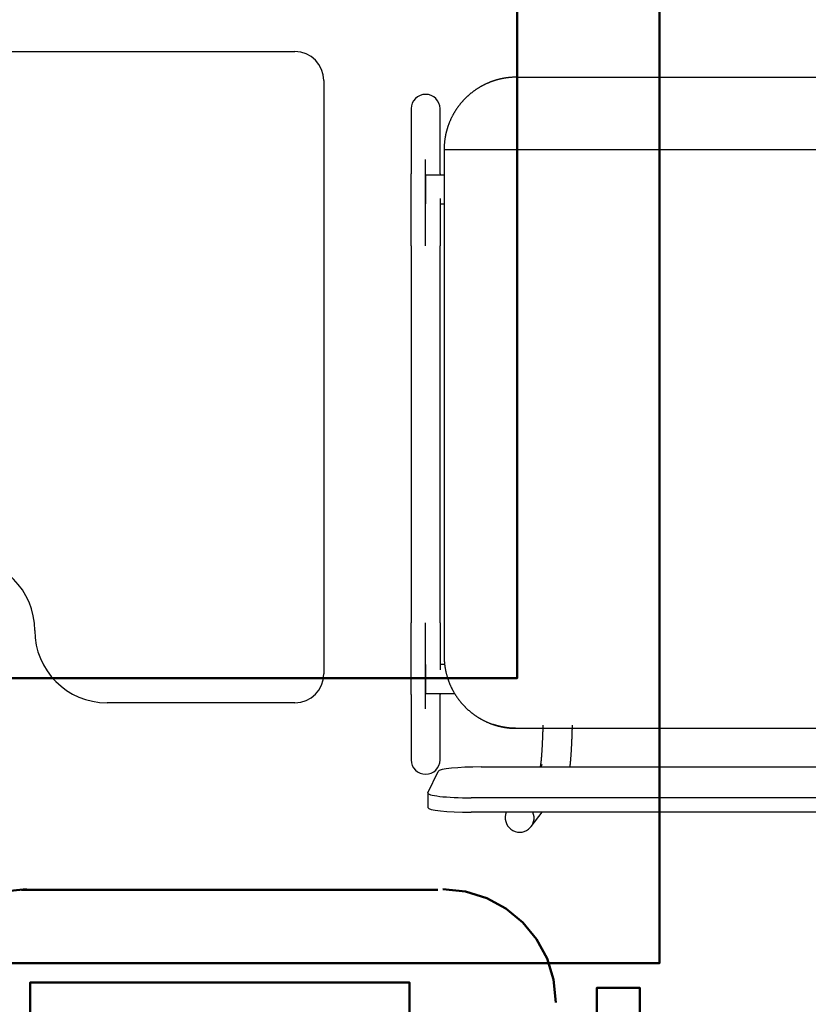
# Model space of a CAD drawing. Header units: metres. Extents: x -1 to 430, y -6 to 31.
# Tile 111 of 169: x 419.554 to 420.1, y 14.09 to 14.771. Entities that reach past the tile are written whole.
import ezdxf

# ---------------------------------------------------------------- set-up
doc = ezdxf.new("R2010")
doc.units = ezdxf.units.M
doc.linetypes.add('CONTINUA', pattern=[0])
for name, color, linetype, lineweight in [('P1 MOBLES', 7, 'CONTINUA', 25), ('P2 MOBLES 2D', 7, 'CONTINUA', 25), ('P3 MOBLES', 7, 'CONTINUA', 25), ('PA MOBLES', 7, 'CONTINUA', 25)]:
    doc.layers.add(name, color=color, linetype=linetype, lineweight=lineweight)

# ---------------------------------------------------------------- blocks, each defined once
blk = doc.blocks.new('OBJETO_COMPLEJO_1')
at = {"layer": 'P1 MOBLES', "color": 202, "linetype": 'CONTINUA', "lineweight": 50, "transparency": 33554687}
blk.add_line((419.55556, 14.16929), (419.84341, 14.16929), dxfattribs=at)
blk.add_lwpolyline([(418.59886, 14.11849), (419.99666, 14.11849), (419.99666, 14.91856), (418.59886, 14.91856), (418.59886, 14.11849)], close=True, dxfattribs=at)
for points in [[(419.55894, 14.16966), (419.54315, 14.16807), (419.52845, 14.1635), (419.51515, 14.15628), (419.50356, 14.14672), (419.494, 14.13513), (419.48678, 14.12183), (419.48221, 14.10713), (419.48062, 14.09134)], [(419.92512, 14.09134), (419.92353, 14.10713), (419.91896, 14.12183), (419.91174, 14.13513), (419.90218, 14.14672), (419.89059, 14.15628), (419.87729, 14.1635), (419.86259, 14.16807), (419.84681, 14.16966)], [(419.95347, 13.8391), (419.98311, 13.8391), (419.98311, 14.10156), (419.95347, 14.10156), (419.95347, 13.7121), (419.91114, 13.7121)]]:
    blk.add_lwpolyline(points, dxfattribs=at)
blk = doc.blocks.new('OBJETO_COMPLEJO_64')
at = {"layer": 'P2 MOBLES 2D', "color": 202, "linetype": 'CONTINUA', "lineweight": 50, "transparency": 33554687}
blk.add_lwpolyline([(419.8983, 15.11556), (418.49712, 15.11556), (418.49712, 14.31549), (419.8983, 14.31549), (419.8983, 15.11556)], close=True, dxfattribs=at)
blk = doc.blocks.new('OBJETO_COMPLEJO_80')
at = {"layer": 'P3 MOBLES', "color": 202, "linetype": 'CONTINUA', "lineweight": 50, "transparency": 33554687}
blk.add_lwpolyline([(419.82387, 14.07548), (419.82387, 14.10512), (419.56141, 14.10512), (419.56141, 14.07548), (419.95086, 14.07548), (419.95086, 14.03738)], dxfattribs=at)

msp = doc.modelspace()

# ---------------------------------------------------------------- linework, layer by layer
at = {"layer": 'PA MOBLES', "color": 180, "transparency": 33554687}
for p, q in [((419.48465, 14.74848), (419.74465, 14.74848)), ((419.76465, 14.72848), (419.76465, 14.31848)), ((419.8978, 14.73083), (420.23043, 14.73083)), ((419.82503, 14.70909), (419.82503, 14.66403)), ((419.84503, 14.66403), (419.84503, 14.70909)), ((419.8478, 14.68083), (420.23029, 14.68083)), ((419.8478, 14.68083), (419.8478, 14.33082)), ((419.83503, 14.61434), (419.83503, 14.67391)), ((419.83503, 14.66322), (419.83503, 14.64322)), ((419.8478, 14.66322), (419.83503, 14.66322)), ((419.84503, 14.64322), (419.8478, 14.64322)), ((419.82503, 14.61434), (419.82503, 14.35384)), ((419.84503, 14.35384), (419.84503, 14.61434)), ((419.83503, 14.29427), (419.83503, 14.35384)), ((419.83503, 14.32496), (419.83503, 14.30496)), ((419.84815, 14.32496), (419.84503, 14.32496)), ((419.82503, 14.30415), (419.82503, 14.25909)), ((419.83503, 14.30496), (419.85501, 14.30496)), ((419.84503, 14.25909), (419.84503, 14.30415)), ((419.74465, 14.29848), (419.61465, 14.29848)), ((419.89722, 14.28083), (420.24338, 14.28083)), ((419.89722, 14.28083), (420.24338, 14.28083)), ((419.83658, 14.23618), (419.84358, 14.25108)), ((419.87354, 14.25412), (420.26647, 14.25412)), ((419.91551, 14.2559), (419.91416, 14.25412)), ((419.83654, 14.23602), (419.83654, 14.22607)), ((420.27347, 14.23282), (419.86654, 14.23282)), ((420.27347, 14.22288), (419.86654, 14.22288)), ((419.90799, 14.21293), (419.91555, 14.22288))]:
    msp.add_line(p, q, dxfattribs=at)
for points in [[(419.88588, 14.72939), (419.88563, 14.72932), (419.88538, 14.72926), (419.88513, 14.7292), (419.88488, 14.72913), (419.88463, 14.72906), (419.88438, 14.72899), (419.88413, 14.72892), (419.88388, 14.72885), (419.88363, 14.72878), (419.88338, 14.7287), (419.88313, 14.72863), (419.88289, 14.72855), (419.88264, 14.72847), (419.88239, 14.72839), (419.88214, 14.72831), (419.8819, 14.72823), (419.88165, 14.72815), (419.88141, 14.72806), (419.88116, 14.72798), (419.88092, 14.72789), (419.88067, 14.7278), (419.88043, 14.72771), (419.88019, 14.72762), (419.87994, 14.72753), (419.8797, 14.72744), (419.87946, 14.72734), (419.87922, 14.72725), (419.87898, 14.72715), (419.87874, 14.72705), (419.8785, 14.72695), (419.87819, 14.72682), (419.87788, 14.72669), (419.87758, 14.72656), (419.87727, 14.72642), (419.87697, 14.72628), (419.87667, 14.72614), (419.87637, 14.726), (419.87607, 14.72586), (419.87577, 14.72571), (419.87547, 14.72556), (419.87517, 14.72541), (419.87488, 14.72526), (419.87458, 14.72511), (419.87429, 14.72495), (419.87399, 14.7248), (419.8737, 14.72464), (419.87341, 14.72448), (419.87312, 14.72431), (419.87284, 14.72415), (419.87255, 14.72398), (419.87227, 14.72381), (419.87198, 14.72365), (419.8717, 14.72347), (419.87142, 14.7233), (419.87114, 14.72313), (419.87086, 14.72295), (419.87058, 14.72277), (419.87031, 14.72259), (419.87004, 14.72241), (419.86976, 14.72223), (419.86949, 14.72204), (419.86922, 14.72186), (419.86896, 14.72167), (419.86869, 14.72148), (419.86842, 14.72129), (419.86816, 14.7211), (419.8679, 14.7209), (419.86764, 14.72071), (419.86738, 14.72051), (419.86712, 14.72031), (419.86687, 14.72011), (419.86662, 14.71991), (419.86636, 14.71971), (419.86611, 14.7195), (419.86587, 14.7193), (419.86562, 14.71909), (419.86537, 14.71889), (419.86513, 14.71868), (419.86489, 14.71847), (419.86465, 14.71826), (419.86441, 14.71805), (419.86418, 14.71783), (419.86394, 14.71762), (419.86371, 14.7174), (419.86348, 14.71719), (419.86325, 14.71697), (419.86302, 14.71675), (419.8628, 14.71653), (419.86257, 14.71631), (419.86235, 14.71609), (419.86214, 14.71587), (419.86192, 14.71565), (419.8617, 14.71542), (419.86149, 14.7152), (419.86127, 14.71497), (419.86106, 14.71474), (419.86085, 14.71451), (419.86064, 14.71428), (419.86043, 14.71404), (419.86022, 14.7138), (419.86001, 14.71357), (419.8598, 14.71332), (419.8596, 14.71308), (419.85939, 14.71284), (419.85919, 14.71259), (419.85899, 14.71235), (419.85879, 14.7121), (419.85859, 14.71185), (419.85839, 14.71159), (419.85819, 14.71134), (419.85799, 14.71108), (419.8578, 14.71083), (419.85761, 14.71057), (419.85741, 14.71031), (419.85722, 14.71004), (419.85704, 14.70978), (419.85685, 14.70951), (419.85666, 14.70925), (419.85648, 14.70898), (419.8563, 14.70871), (419.85611, 14.70844), (419.85594, 14.70817), (419.85576, 14.70789), (419.85558, 14.70761), (419.85541, 14.70734), (419.85523, 14.70706), (419.85506, 14.70678), (419.85489, 14.7065), (419.85473, 14.70621), (419.85456, 14.70593), (419.85439, 14.70564), (419.85423, 14.70536), (419.85407, 14.70507), (419.85391, 14.70478), (419.85375, 14.70449), (419.8536, 14.7042), (419.85345, 14.70391), (419.85329, 14.70361), (419.85314, 14.70332), (419.853, 14.70302), (419.85285, 14.70272), (419.85271, 14.70242), (419.85256, 14.70212), (419.85242, 14.70182), (419.85228, 14.70152), (419.85215, 14.70122), (419.85201, 14.70092), (419.85188, 14.70061), (419.85175, 14.70031), (419.85162, 14.7), (419.8515, 14.69969), (419.85137, 14.69938), (419.85125, 14.69907), (419.85113, 14.69876), (419.85101, 14.69845), (419.85089, 14.69814), (419.85078, 14.69783), (419.85067, 14.69752), (419.85056, 14.6972), (419.85045, 14.69689), (419.85034, 14.69657), (419.85024, 14.69626), (419.85014, 14.69594), (419.85004, 14.69562), (419.84994, 14.6953), (419.84985, 14.69499), (419.84975, 14.69467), (419.84966, 14.69435), (419.84958, 14.69403), (419.84949, 14.69371), (419.8494, 14.69339), (419.84932, 14.69307), (419.84924, 14.69274), (419.84916, 14.69242), (419.84909, 14.6921), (419.84901, 14.69178), (419.84894, 14.69145), (419.84887, 14.69113), (419.84881, 14.69081), (419.84874, 14.69049), (419.84868, 14.69016), (419.84862, 14.68984), (419.84856, 14.68951), (419.8485, 14.68919), (419.84845, 14.68887), (419.8484, 14.68854), (419.84835, 14.68822), (419.8483, 14.68789), (419.84826, 14.68757), (419.84821, 14.68725), (419.84817, 14.68692), (419.84814, 14.6866), (419.8481, 14.68627), (419.84806, 14.68595), (419.84803, 14.68563), (419.848, 14.68531), (419.84797, 14.68498), (419.84795, 14.68466), (419.84792, 14.68434), (419.8479, 14.68402), (419.84788, 14.6837), (419.84787, 14.68337), (419.84785, 14.68305), (419.84784, 14.68273), (419.84783, 14.68242), (419.84782, 14.6821), (419.84781, 14.68178), (419.8478, 14.68146), (419.8478, 14.68114), (419.8478, 14.68083)], [(419.8978, 14.73083), (419.89755, 14.73083), (419.8973, 14.73082), (419.89705, 14.73082), (419.8968, 14.73082), (419.89655, 14.73081), (419.89629, 14.7308), (419.89603, 14.7308), (419.89578, 14.73079), (419.89552, 14.73077), (419.89526, 14.73076), (419.895, 14.73075), (419.89474, 14.73073), (419.89447, 14.73071), (419.89421, 14.7307), (419.89395, 14.73068), (419.89368, 14.73066), (419.89342, 14.73063), (419.89315, 14.73061), (419.89289, 14.73058), (419.89262, 14.73056), (419.89235, 14.73053), (419.89208, 14.7305), (419.89182, 14.73047), (419.89155, 14.73043), (419.89128, 14.7304), (419.89101, 14.73036), (419.89074, 14.73033), (419.89047, 14.73029), (419.89021, 14.73025), (419.88994, 14.73021), (419.8898, 14.73018), (419.88966, 14.73016), (419.88953, 14.73014), (419.88939, 14.73012), (419.88925, 14.73009), (419.88912, 14.73007), (419.88898, 14.73004), (419.88884, 14.73002), (419.88871, 14.72999), (419.88857, 14.72997), (419.88844, 14.72994), (419.8883, 14.72992), (419.88816, 14.72989), (419.88803, 14.72986), (419.88789, 14.72984), (419.88776, 14.72981), (419.88762, 14.72978), (419.88749, 14.72975), (419.88735, 14.72972), (419.88722, 14.72969), (419.88708, 14.72967), (419.88695, 14.72964), (419.88682, 14.72961), (419.88668, 14.72958), (419.88655, 14.72954), (419.88641, 14.72951), (419.88628, 14.72948), (419.88615, 14.72945), (419.88601, 14.72942), (419.88588, 14.72939)], [(419.82503, 14.61434), (419.82503, 14.61499), (419.82503, 14.61564), (419.82503, 14.61629), (419.82503, 14.61694), (419.82503, 14.61758), (419.82503, 14.61823), (419.82503, 14.61888), (419.82503, 14.61952), (419.82503, 14.62017), (419.82503, 14.62081), (419.82503, 14.62146), (419.82503, 14.6221), (419.82503, 14.62274), (419.82503, 14.62337), (419.82503, 14.62401), (419.82503, 14.62465), (419.82503, 14.62528), (419.82503, 14.62591), (419.82503, 14.62654), (419.82503, 14.62717), (419.82503, 14.62779), (419.82503, 14.62842), (419.82503, 14.62904), (419.82503, 14.62966), (419.82503, 14.63027), (419.82503, 14.63089), (419.82503, 14.6315), (419.82503, 14.63211), (419.82503, 14.63272), (419.82503, 14.63332), (419.82503, 14.63392), (419.82503, 14.63452), (419.82503, 14.63511), (419.82503, 14.6357), (419.82503, 14.63628), (419.82503, 14.63687), (419.82503, 14.63744), (419.82503, 14.63802), (419.82503, 14.63859), (419.82503, 14.63915), (419.82503, 14.63971), (419.82503, 14.64027), (419.82503, 14.64082), (419.82503, 14.64137), (419.82503, 14.64191), (419.82503, 14.64245), (419.82503, 14.64298), (419.82503, 14.64351), (419.82503, 14.64403), (419.82503, 14.64455), (419.82503, 14.64507), (419.82503, 14.64558), (419.82503, 14.64608), (419.82503, 14.64658), (419.82503, 14.64707), (419.82503, 14.64756), (419.82503, 14.64804), (419.82503, 14.64852), (419.82503, 14.64899), (419.82503, 14.64946), (419.82503, 14.64986), (419.82503, 14.65026), (419.82503, 14.65065), (419.82503, 14.65104), (419.82503, 14.65142), (419.82503, 14.6518), (419.82503, 14.65218), (419.82503, 14.65254), (419.82503, 14.65291), (419.82503, 14.65327), (419.82503, 14.65362), (419.82503, 14.65397), (419.82503, 14.65431), (419.82503, 14.65465), (419.82503, 14.65498), (419.82503, 14.65531), (419.82503, 14.65563), (419.82503, 14.65595), (419.82503, 14.65626), (419.82503, 14.65657), (419.82503, 14.65687), (419.82503, 14.65716), (419.82503, 14.65745), (419.82503, 14.65774), (419.82503, 14.65802), (419.82503, 14.65829), (419.82503, 14.65856), (419.82503, 14.65882), (419.82503, 14.65908), (419.82503, 14.65933), (419.82503, 14.65958), (419.82503, 14.65981), (419.82503, 14.66005), (419.82503, 14.66028), (419.82503, 14.6605), (419.82503, 14.66071), (419.82503, 14.66092), (419.82503, 14.66112), (419.82503, 14.66132), (419.82503, 14.66151), (419.82503, 14.6617), (419.82503, 14.66188), (419.82503, 14.66205), (419.82503, 14.66222), (419.82503, 14.66238), (419.82503, 14.66253), (419.82503, 14.66268), (419.82503, 14.66282), (419.82503, 14.66295), (419.82503, 14.66308), (419.82503, 14.66321), (419.82503, 14.66332), (419.82503, 14.66343), (419.82503, 14.66354), (419.82503, 14.66364), (419.82503, 14.66373), (419.82503, 14.66381), (419.82503, 14.66389), (419.82503, 14.66396), (419.82503, 14.66403)], [(419.84503, 14.66403), (419.84503, 14.66401), (419.84503, 14.66399), (419.84503, 14.66397), (419.84503, 14.66395), (419.84503, 14.66393), (419.84503, 14.66391), (419.84503, 14.66389), (419.84503, 14.66386), (419.84503, 14.66384), (419.84503, 14.66382), (419.84503, 14.66379), (419.84503, 14.66377), (419.84503, 14.66374), (419.84503, 14.66371), (419.84503, 14.66369), (419.84503, 14.66366), (419.84503, 14.66363), (419.84503, 14.6636), (419.84503, 14.66357), (419.84503, 14.66355), (419.84503, 14.66351), (419.84503, 14.66348), (419.84503, 14.66345), (419.84503, 14.66342), (419.84503, 14.66339), (419.84503, 14.66336), (419.84503, 14.66332), (419.84503, 14.66329), (419.84503, 14.66325), (419.84503, 14.66322)], [(419.84503, 14.64689), (419.84503, 14.64686), (419.84503, 14.64682), (419.84503, 14.64679), (419.84503, 14.64675), (419.84503, 14.64672), (419.84503, 14.64668), (419.84503, 14.64665), (419.84503, 14.64661), (419.84503, 14.64658), (419.84503, 14.64654), (419.84503, 14.64651), (419.84503, 14.64647), (419.84503, 14.64643), (419.84503, 14.6464), (419.84503, 14.64636), (419.84503, 14.64633), (419.84503, 14.64629), (419.84503, 14.64626), (419.84503, 14.64622), (419.84503, 14.64619), (419.84503, 14.64615), (419.84503, 14.64611), (419.84503, 14.64608), (419.84503, 14.64604), (419.84503, 14.64601), (419.84503, 14.64597), (419.84503, 14.64593), (419.84503, 14.6459), (419.84503, 14.64586), (419.84503, 14.64583), (419.84503, 14.64538), (419.84503, 14.64493), (419.84503, 14.64448), (419.84503, 14.64403), (419.84503, 14.64357), (419.84503, 14.64311), (419.84503, 14.64264), (419.84503, 14.64217), (419.84503, 14.6417), (419.84503, 14.64122), (419.84503, 14.64074), (419.84503, 14.64026), (419.84503, 14.63977), (419.84503, 14.63928), (419.84503, 14.63879), (419.84503, 14.63829), (419.84503, 14.63779), (419.84503, 14.63729), (419.84503, 14.63678), (419.84503, 14.63628), (419.84503, 14.63577), (419.84503, 14.63525), (419.84503, 14.63473), (419.84503, 14.63421), (419.84503, 14.63369), (419.84503, 14.63317), (419.84503, 14.63264), (419.84503, 14.63211), (419.84503, 14.63158), (419.84503, 14.63104), (419.84503, 14.6305), (419.84503, 14.62996), (419.84503, 14.62942), (419.84503, 14.62888), (419.84503, 14.62834), (419.84503, 14.62779), (419.84503, 14.62724), (419.84503, 14.62669), (419.84503, 14.62614), (419.84503, 14.62559), (419.84503, 14.62504), (419.84503, 14.62448), (419.84503, 14.62393), (419.84503, 14.62337), (419.84503, 14.62281), (419.84503, 14.62225), (419.84503, 14.62169), (419.84503, 14.62113), (419.84503, 14.62057), (419.84503, 14.62), (419.84503, 14.61944), (419.84503, 14.61888), (419.84503, 14.61831), (419.84503, 14.61774), (419.84503, 14.61718), (419.84503, 14.61661), (419.84503, 14.61604), (419.84503, 14.61547), (419.84503, 14.61491), (419.84503, 14.61434)], [(419.82503, 14.30415), (419.82503, 14.30422), (419.82503, 14.30431), (419.82503, 14.3044), (419.82503, 14.3045), (419.82503, 14.30461), (419.82503, 14.30473), (419.82503, 14.30485), (419.82503, 14.30499), (419.82503, 14.30513), (419.82503, 14.30528), (419.82503, 14.30544), (419.82503, 14.30561), (419.82503, 14.30578), (419.82503, 14.30596), (419.82503, 14.30615), (419.82503, 14.30635), (419.82503, 14.30656), (419.82503, 14.30677), (419.82503, 14.307), (419.82503, 14.30723), (419.82503, 14.30747), (419.82503, 14.30771), (419.82503, 14.30797), (419.82503, 14.30823), (419.82503, 14.3085), (419.82503, 14.30878), (419.82503, 14.30906), (419.82503, 14.30935), (419.82503, 14.30965), (419.82503, 14.30996), (419.82503, 14.31028), (419.82503, 14.3106), (419.82503, 14.31093), (419.82503, 14.31127), (419.82503, 14.31161), (419.82503, 14.31196), (419.82503, 14.31232), (419.82503, 14.31269), (419.82503, 14.31306), (419.82503, 14.31344), (419.82503, 14.31382), (419.82503, 14.31422), (419.82503, 14.31461), (419.82503, 14.31502), (419.82503, 14.31543), (419.82503, 14.31585), (419.82503, 14.31627), (419.82503, 14.3167), (419.82503, 14.31714), (419.82503, 14.31758), (419.82503, 14.31803), (419.82503, 14.31849), (419.82503, 14.31895), (419.82503, 14.31942), (419.82503, 14.31989), (419.82503, 14.32037), (419.82503, 14.32086), (419.82503, 14.32135), (419.82503, 14.32185), (419.82503, 14.32235), (419.82503, 14.32279), (419.82503, 14.32324), (419.82503, 14.32369), (419.82503, 14.32415), (419.82503, 14.32461), (419.82503, 14.32507), (419.82503, 14.32554), (419.82503, 14.32601), (419.82503, 14.32648), (419.82503, 14.32696), (419.82503, 14.32744), (419.82503, 14.32792), (419.82503, 14.32841), (419.82503, 14.3289), (419.82503, 14.32939), (419.82503, 14.32989), (419.82503, 14.33038), (419.82503, 14.33089), (419.82503, 14.33139), (419.82503, 14.3319), (419.82503, 14.33241), (419.82503, 14.33293), (419.82503, 14.33344), (419.82503, 14.33396), (419.82503, 14.33448), (419.82503, 14.33501), (419.82503, 14.33554), (419.82503, 14.33607), (419.82503, 14.3366), (419.82503, 14.33714), (419.82503, 14.33767), (419.82503, 14.33821), (419.82503, 14.33875), (419.82503, 14.3393), (419.82503, 14.33984), (419.82503, 14.34039), (419.82503, 14.34093), (419.82503, 14.34148), (419.82503, 14.34203), (419.82503, 14.34259), (419.82503, 14.34314), (419.82503, 14.34369), (419.82503, 14.34425), (419.82503, 14.34481), (419.82503, 14.34537), (419.82503, 14.34592), (419.82503, 14.34649), (419.82503, 14.34705), (419.82503, 14.34761), (419.82503, 14.34817), (419.82503, 14.34874), (419.82503, 14.3493), (419.82503, 14.34987), (419.82503, 14.35043), (419.82503, 14.351), (419.82503, 14.35157), (419.82503, 14.35213), (419.82503, 14.3527), (419.82503, 14.35327), (419.82503, 14.35384)], [(419.84503, 14.35384), (419.84503, 14.35319), (419.84503, 14.35254), (419.84503, 14.35189), (419.84503, 14.35124), (419.84503, 14.35059), (419.84503, 14.34994), (419.84503, 14.3493), (419.84503, 14.34865), (419.84503, 14.34801), (419.84503, 14.34736), (419.84503, 14.34672), (419.84503, 14.34608), (419.84503, 14.34544), (419.84503, 14.3448), (419.84503, 14.34417), (419.84503, 14.34353), (419.84503, 14.3429), (419.84503, 14.34227), (419.84503, 14.34164), (419.84503, 14.34101), (419.84503, 14.34038), (419.84503, 14.33976), (419.84503, 14.33914), (419.84503, 14.33852), (419.84503, 14.3379), (419.84503, 14.33729), (419.84503, 14.33668), (419.84503, 14.33607), (419.84503, 14.33546), (419.84503, 14.33486), (419.84503, 14.33436), (419.84503, 14.33387), (419.84503, 14.33339), (419.84503, 14.3329), (419.84503, 14.33242), (419.84503, 14.33194), (419.84503, 14.33146), (419.84503, 14.33098), (419.84503, 14.33051), (419.84503, 14.33004), (419.84503, 14.32957), (419.84503, 14.32911), (419.84503, 14.32865), (419.84503, 14.32819), (419.84503, 14.32773), (419.84503, 14.32728), (419.84503, 14.32683), (419.84503, 14.32638), (419.84503, 14.32594), (419.84503, 14.3255), (419.84503, 14.32506), (419.84503, 14.32463), (419.84503, 14.3242), (419.84503, 14.32377), (419.84503, 14.32335), (419.84503, 14.32293), (419.84503, 14.32251), (419.84503, 14.3221), (419.84503, 14.32169), (419.84503, 14.32128)], [(419.8478, 14.33082), (419.8478, 14.33051), (419.8478, 14.33019), (419.84781, 14.32988), (419.84782, 14.32956), (419.84783, 14.32924), (419.84784, 14.32893), (419.84785, 14.32861), (419.84787, 14.32829), (419.84788, 14.32797), (419.8479, 14.32765), (419.84792, 14.32733), (419.84795, 14.32701), (419.84797, 14.32669), (419.848, 14.32637), (419.84803, 14.32605), (419.84806, 14.32572), (419.8481, 14.3254), (419.84813, 14.32508), (419.84817, 14.32476), (419.84821, 14.32443), (419.84825, 14.32411), (419.8483, 14.32379), (419.84835, 14.32347), (419.84839, 14.32314), (419.84845, 14.32282), (419.8485, 14.3225), (419.84855, 14.32217), (419.84861, 14.32185), (419.84867, 14.32153), (419.84873, 14.3212), (419.8488, 14.32088), (419.84887, 14.32056), (419.84893, 14.32023), (419.84901, 14.31991), (419.84908, 14.31959), (419.84915, 14.31927), (419.84923, 14.31894), (419.84931, 14.31862), (419.84939, 14.3183), (419.84948, 14.31798), (419.84957, 14.31766), (419.84965, 14.31734), (419.84974, 14.31702), (419.84984, 14.3167), (419.84993, 14.31638), (419.85003, 14.31606), (419.85013, 14.31575), (419.85023, 14.31543), (419.85033, 14.31511), (419.85044, 14.3148), (419.85055, 14.31448), (419.85066, 14.31417), (419.85077, 14.31385), (419.85088, 14.31354), (419.851, 14.31323), (419.85112, 14.31291), (419.85124, 14.3126), (419.85136, 14.31229), (419.85149, 14.31198), (419.85161, 14.31168), (419.85174, 14.31137), (419.85187, 14.31106), (419.85201, 14.31075), (419.85214, 14.31045), (419.85228, 14.31015), (419.85242, 14.30984), (419.85256, 14.30954), (419.8527, 14.30924), (419.85285, 14.30894), (419.85299, 14.30864), (419.85314, 14.30834), (419.85329, 14.30804), (419.85344, 14.30775), (419.8536, 14.30745), (419.85376, 14.30716), (419.85391, 14.30687), (419.85407, 14.30658), (419.85424, 14.30629), (419.8544, 14.306), (419.85457, 14.30571), (419.85473, 14.30542), (419.8549, 14.30514), (419.85507, 14.30485), (419.85525, 14.30457), (419.85542, 14.30429), (419.8556, 14.30401), (419.85578, 14.30373), (419.85596, 14.30346), (419.85614, 14.30318), (419.85632, 14.30291), (419.85651, 14.30263), (419.85669, 14.30236), (419.85688, 14.30209), (419.85707, 14.30183), (419.85726, 14.30156), (419.85745, 14.30129), (419.85765, 14.30103), (419.85784, 14.30077), (419.85804, 14.30051), (419.85824, 14.30025), (419.85844, 14.29999), (419.85864, 14.29974), (419.85884, 14.29948), (419.85905, 14.29923), (419.85925, 14.29898), (419.85946, 14.29873), (419.85967, 14.29849), (419.85988, 14.29824), (419.86009, 14.298), (419.8603, 14.29776), (419.86051, 14.29752), (419.86072, 14.29728), (419.86094, 14.29704), (419.86115, 14.29681), (419.86137, 14.29658), (419.86159, 14.29635), (419.86181, 14.29612), (419.86203, 14.29589), (419.86225, 14.29567), (419.86247, 14.29544), (419.86269, 14.29522), (419.86292, 14.295), (419.86315, 14.29478), (419.86337, 14.29456), (419.8636, 14.29435), (419.86384, 14.29413), (419.86407, 14.29392), (419.86431, 14.2937), (419.86454, 14.29349), (419.86478, 14.29328), (419.86502, 14.29307), (419.86527, 14.29286), (419.86551, 14.29265), (419.86576, 14.29244), (419.866, 14.29224), (419.86625, 14.29203), (419.86651, 14.29183), (419.86676, 14.29163), (419.86701, 14.29143), (419.86727, 14.29123), (419.86753, 14.29103), (419.86779, 14.29084), (419.86805, 14.29064), (419.86831, 14.29045), (419.86857, 14.29026), (419.86884, 14.29006), (419.86911, 14.28988), (419.86938, 14.28969), (419.86965, 14.2895), (419.86992, 14.28932), (419.87019, 14.28914), (419.87047, 14.28896), (419.87074, 14.28878), (419.87102, 14.2886), (419.8713, 14.28842), (419.87158, 14.28825), (419.87186, 14.28808), (419.87215, 14.28791), (419.87243, 14.28774), (419.87272, 14.28757), (419.873, 14.28741), (419.87329, 14.28724), (419.87358, 14.28708), (419.87387, 14.28692), (419.87417, 14.28676), (419.87446, 14.28661), (419.87475, 14.28645), (419.87505, 14.2863), (419.87535, 14.28615), (419.87564, 14.286), (419.87594, 14.28586), (419.87624, 14.28571), (419.87654, 14.28557), (419.87684, 14.28543), (419.87715, 14.28529), (419.87745, 14.28515), (419.87775, 14.28502), (419.87806, 14.28489), (419.87837, 14.28476), (419.87867, 14.28463), (419.87877, 14.28459), (419.87886, 14.28455), (419.87895, 14.28451), (419.87904, 14.28448), (419.87913, 14.28444), (419.87922, 14.2844), (419.87931, 14.28437), (419.8794, 14.28433), (419.8795, 14.28429), (419.87959, 14.28426), (419.87968, 14.28422), (419.87977, 14.28419), (419.87986, 14.28415), (419.87996, 14.28412), (419.88005, 14.28408), (419.88014, 14.28405), (419.88023, 14.28401), (419.88033, 14.28398), (419.88042, 14.28394), (419.88051, 14.28391), (419.8806, 14.28388), (419.88069, 14.28384), (419.88079, 14.28381), (419.88088, 14.28377), (419.88097, 14.28374), (419.88107, 14.28371), (419.88116, 14.28367), (419.88125, 14.28364), (419.88134, 14.28361), (419.88144, 14.28358)], [(419.84503, 14.30496), (419.84503, 14.30492), (419.84503, 14.30489), (419.84503, 14.30485), (419.84503, 14.30482), (419.84503, 14.30479), (419.84503, 14.30476), (419.84503, 14.30472), (419.84503, 14.30469), (419.84503, 14.30466), (419.84503, 14.30463), (419.84503, 14.3046), (419.84503, 14.30457), (419.84503, 14.30454), (419.84503, 14.30452), (419.84503, 14.30449), (419.84503, 14.30446), (419.84503, 14.30444), (419.84503, 14.30441), (419.84503, 14.30439), (419.84503, 14.30436), (419.84503, 14.30434), (419.84503, 14.30431), (419.84503, 14.30429), (419.84503, 14.30427), (419.84503, 14.30425), (419.84503, 14.30423), (419.84503, 14.3042), (419.84503, 14.30418), (419.84503, 14.30417), (419.84503, 14.30415)], [(419.88144, 14.28358), (419.88146, 14.28357), (419.88149, 14.28356), (419.88151, 14.28355), (419.88154, 14.28354), (419.88156, 14.28353), (419.88159, 14.28353), (419.88161, 14.28352), (419.88164, 14.28351), (419.88166, 14.2835), (419.88169, 14.28349), (419.88171, 14.28348), (419.88174, 14.28347), (419.88176, 14.28347), (419.88179, 14.28346), (419.88181, 14.28345), (419.88184, 14.28344), (419.88186, 14.28343), (419.88189, 14.28342), (419.88191, 14.28342), (419.88193, 14.28341), (419.88196, 14.2834), (419.88198, 14.28339), (419.88201, 14.28338), (419.88203, 14.28338), (419.88206, 14.28337), (419.88208, 14.28336), (419.88211, 14.28335), (419.88213, 14.28334), (419.88215, 14.28334), (419.88218, 14.28333), (419.88233, 14.28328), (419.88249, 14.28323), (419.88264, 14.28318), (419.8828, 14.28313), (419.88296, 14.28308), (419.88311, 14.28303), (419.88327, 14.28298), (419.88343, 14.28293), (419.88359, 14.28289), (419.88376, 14.28284), (419.88392, 14.28279), (419.88408, 14.28274), (419.88425, 14.2827), (419.88441, 14.28265), (419.88458, 14.28261), (419.88474, 14.28256), (419.88491, 14.28252), (419.88508, 14.28247), (419.88524, 14.28243), (419.88541, 14.28238), (419.88558, 14.28234), (419.88575, 14.2823), (419.88592, 14.28226), (419.88609, 14.28222), (419.88626, 14.28218), (419.88643, 14.28214), (419.8866, 14.2821), (419.88677, 14.28206), (419.88694, 14.28202), (419.88711, 14.28198), (419.88728, 14.28194), (419.88745, 14.28191), (419.88762, 14.28187), (419.88779, 14.28184), (419.88796, 14.2818), (419.88813, 14.28177), (419.8883, 14.28174), (419.88847, 14.2817), (419.88864, 14.28167), (419.88881, 14.28164), (419.88898, 14.28161), (419.88915, 14.28158), (419.88932, 14.28155), (419.88949, 14.28152), (419.88965, 14.28149), (419.88982, 14.28147), (419.88999, 14.28144), (419.89016, 14.28141), (419.89032, 14.28139), (419.89049, 14.28136), (419.89065, 14.28134), (419.89082, 14.28132), (419.89098, 14.28129), (419.89114, 14.28127), (419.8913, 14.28125), (419.89146, 14.28123), (419.89162, 14.28121), (419.89178, 14.28119), (419.89194, 14.28117), (419.8921, 14.28115), (419.89223, 14.28114), (419.89235, 14.28112), (419.89248, 14.28111), (419.89262, 14.28109), (419.89275, 14.28108), (419.89288, 14.28107), (419.89302, 14.28105), (419.89315, 14.28104), (419.89329, 14.28103), (419.89343, 14.28102), (419.89357, 14.28101), (419.8937, 14.28099), (419.89384, 14.28098), (419.89398, 14.28097), (419.89412, 14.28096), (419.89426, 14.28095), (419.8944, 14.28094), (419.89454, 14.28093), (419.89467, 14.28092), (419.89481, 14.28092), (419.89495, 14.28091), (419.89509, 14.2809), (419.89522, 14.28089), (419.89536, 14.28089), (419.89549, 14.28088), (419.89562, 14.28087), (419.89575, 14.28087), (419.89588, 14.28086), (419.89601, 14.28086), (419.89614, 14.28085), (419.89615, 14.28085), (419.89617, 14.28085), (419.89618, 14.28085), (419.8962, 14.28085), (419.89621, 14.28085), (419.89623, 14.28085), (419.89624, 14.28085), (419.89626, 14.28085), (419.89628, 14.28085), (419.89629, 14.28085), (419.89631, 14.28085), (419.89632, 14.28085), (419.89634, 14.28085), (419.89635, 14.28085), (419.89637, 14.28084), (419.89638, 14.28084), (419.8964, 14.28084), (419.89642, 14.28084), (419.89643, 14.28084), (419.89645, 14.28084), (419.89646, 14.28084), (419.89648, 14.28084), (419.8965, 14.28084), (419.89651, 14.28084), (419.89653, 14.28084), (419.89654, 14.28084), (419.89656, 14.28084), (419.89658, 14.28084), (419.89659, 14.28084), (419.89661, 14.28084), (419.89662, 14.28084), (419.89664, 14.28084), (419.89666, 14.28084), (419.89667, 14.28084), (419.89669, 14.28084), (419.8967, 14.28084), (419.89672, 14.28084), (419.89674, 14.28084), (419.89675, 14.28084), (419.89677, 14.28083), (419.89678, 14.28083), (419.8968, 14.28083), (419.89681, 14.28083), (419.89683, 14.28083), (419.89685, 14.28083), (419.89686, 14.28083), (419.89688, 14.28083), (419.89689, 14.28083), (419.89691, 14.28083), (419.89692, 14.28083), (419.89694, 14.28083), (419.89695, 14.28083), (419.89697, 14.28083), (419.89698, 14.28083), (419.897, 14.28083), (419.89701, 14.28083), (419.89703, 14.28083), (419.89704, 14.28083), (419.89706, 14.28083), (419.89707, 14.28083), (419.89707, 14.28083), (419.89708, 14.28083), (419.89708, 14.28083), (419.89709, 14.28083), (419.89709, 14.28083), (419.8971, 14.28083), (419.8971, 14.28083), (419.89711, 14.28083), (419.89711, 14.28083), (419.89712, 14.28083), (419.89712, 14.28083), (419.89713, 14.28083), (419.89713, 14.28083), (419.89713, 14.28083), (419.89714, 14.28083), (419.89714, 14.28083), (419.89715, 14.28083), (419.89715, 14.28083), (419.89716, 14.28083), (419.89716, 14.28083), (419.89717, 14.28083), (419.89717, 14.28083), (419.89718, 14.28083), (419.89718, 14.28083), (419.89718, 14.28083), (419.89719, 14.28083), (419.89719, 14.28083), (419.8972, 14.28083), (419.8972, 14.28083), (419.89722, 14.28083)], [(419.88296, 14.28308), (419.88291, 14.28309), (419.88286, 14.28311), (419.88281, 14.28312), (419.88276, 14.28314), (419.88271, 14.28316), (419.88266, 14.28317), (419.8826, 14.28319), (419.88255, 14.28321), (419.8825, 14.28322), (419.88245, 14.28324), (419.8824, 14.28325), (419.88235, 14.28327), (419.8823, 14.28329), (419.88225, 14.2833), (419.8822, 14.28332), (419.88215, 14.28334), (419.8821, 14.28335), (419.88205, 14.28337), (419.88199, 14.28339), (419.88194, 14.28341), (419.88189, 14.28342), (419.88184, 14.28344), (419.88179, 14.28346), (419.88174, 14.28347), (419.88169, 14.28349), (419.88164, 14.28351), (419.88159, 14.28353), (419.88154, 14.28354), (419.88149, 14.28356), (419.88144, 14.28358)], [(419.8972, 14.28083), (419.8972, 14.28083), (419.8972, 14.28083), (419.89719, 14.28083), (419.89719, 14.28083), (419.89718, 14.28083), (419.89718, 14.28083), (419.89718, 14.28083), (419.89717, 14.28083), (419.89717, 14.28083), (419.89716, 14.28083), (419.89716, 14.28083), (419.89715, 14.28083), (419.89715, 14.28083), (419.89714, 14.28083), (419.89714, 14.28083), (419.89713, 14.28083), (419.89713, 14.28083), (419.89713, 14.28083), (419.89712, 14.28083), (419.89712, 14.28083), (419.89711, 14.28083), (419.89711, 14.28083), (419.8971, 14.28083), (419.8971, 14.28083), (419.89709, 14.28083), (419.89709, 14.28083), (419.89708, 14.28083), (419.89708, 14.28083), (419.89707, 14.28083), (419.89707, 14.28083), (419.89706, 14.28083), (419.89704, 14.28083), (419.89703, 14.28083), (419.89701, 14.28083), (419.897, 14.28083), (419.89698, 14.28083), (419.89697, 14.28083), (419.89695, 14.28083), (419.89694, 14.28083), (419.89692, 14.28083), (419.89691, 14.28083), (419.89689, 14.28083), (419.89688, 14.28083), (419.89686, 14.28083), (419.89685, 14.28083), (419.89683, 14.28083), (419.89681, 14.28083), (419.8968, 14.28083), (419.89678, 14.28083), (419.89677, 14.28083), (419.89675, 14.28084), (419.89674, 14.28084), (419.89672, 14.28084), (419.8967, 14.28084), (419.89669, 14.28084), (419.89667, 14.28084), (419.89666, 14.28084), (419.89664, 14.28084), (419.89662, 14.28084), (419.89661, 14.28084), (419.89659, 14.28084), (419.89658, 14.28084), (419.89656, 14.28084), (419.89654, 14.28084), (419.89653, 14.28084), (419.89651, 14.28084), (419.8965, 14.28084), (419.89648, 14.28084), (419.89646, 14.28084), (419.89645, 14.28084), (419.89643, 14.28084), (419.89642, 14.28084), (419.8964, 14.28084), (419.89638, 14.28084), (419.89637, 14.28084), (419.89635, 14.28085), (419.89634, 14.28085), (419.89632, 14.28085), (419.89631, 14.28085), (419.89629, 14.28085), (419.89628, 14.28085), (419.89626, 14.28085), (419.89624, 14.28085), (419.89623, 14.28085), (419.89621, 14.28085), (419.8962, 14.28085), (419.89618, 14.28085), (419.89617, 14.28085), (419.89615, 14.28085), (419.89614, 14.28085), (419.89601, 14.28086), (419.89588, 14.28086), (419.89575, 14.28087), (419.89562, 14.28087), (419.89549, 14.28088), (419.89536, 14.28089), (419.89522, 14.28089), (419.89509, 14.2809), (419.89495, 14.28091), (419.89481, 14.28092), (419.89467, 14.28092), (419.89454, 14.28093), (419.8944, 14.28094), (419.89426, 14.28095), (419.89412, 14.28096), (419.89398, 14.28097), (419.89384, 14.28098), (419.8937, 14.28099), (419.89357, 14.28101), (419.89343, 14.28102), (419.89329, 14.28103), (419.89315, 14.28104), (419.89302, 14.28105), (419.89288, 14.28107), (419.89275, 14.28108), (419.89262, 14.28109), (419.89248, 14.28111), (419.89235, 14.28112), (419.89223, 14.28114), (419.8921, 14.28115), (419.89194, 14.28117), (419.89178, 14.28119), (419.89162, 14.28121), (419.89146, 14.28123), (419.8913, 14.28125), (419.89114, 14.28127), (419.89098, 14.28129), (419.89082, 14.28132), (419.89065, 14.28134), (419.89049, 14.28136), (419.89032, 14.28139), (419.89016, 14.28141), (419.88999, 14.28144), (419.88982, 14.28147), (419.88965, 14.28149), (419.88949, 14.28152), (419.88932, 14.28155), (419.88915, 14.28158), (419.88898, 14.28161), (419.88881, 14.28164), (419.88864, 14.28167), (419.88847, 14.2817), (419.8883, 14.28174), (419.88813, 14.28177), (419.88796, 14.2818), (419.88779, 14.28184), (419.88762, 14.28187), (419.88745, 14.28191), (419.88728, 14.28194), (419.88711, 14.28198), (419.88696, 14.28201), (419.88682, 14.28204), (419.88668, 14.28208), (419.88654, 14.28211), (419.8864, 14.28214), (419.88626, 14.28218), (419.88612, 14.28221), (419.88597, 14.28224), (419.88583, 14.28228), (419.88569, 14.28231), (419.88555, 14.28235), (419.88541, 14.28238), (419.88527, 14.28242), (419.88513, 14.28246), (419.88499, 14.28249), (419.88486, 14.28253), (419.88472, 14.28257), (419.88458, 14.2826), (419.88444, 14.28264), (419.8843, 14.28268), (419.88417, 14.28272), (419.88403, 14.28276), (419.8839, 14.2828), (419.88376, 14.28284), (419.88363, 14.28288), (419.88349, 14.28292), (419.88336, 14.28296), (419.88323, 14.283), (419.88309, 14.28304), (419.88296, 14.28308)], [(419.9145, 14.25457), (419.91451, 14.25462), (419.91452, 14.25468), (419.91453, 14.25474), (419.91454, 14.2548), (419.91455, 14.25486), (419.91456, 14.25493), (419.91457, 14.25499), (419.91458, 14.25506), (419.91459, 14.25513), (419.91461, 14.2552), (419.91462, 14.25527), (419.91463, 14.25535), (419.91464, 14.25543), (419.91465, 14.25551), (419.91466, 14.25559), (419.91468, 14.25567), (419.91469, 14.25575), (419.9147, 14.25584), (419.91471, 14.25593), (419.91473, 14.25602), (419.91474, 14.25611), (419.91475, 14.25621), (419.91476, 14.2563), (419.91478, 14.2564), (419.91479, 14.2565), (419.9148, 14.2566), (419.91482, 14.25671), (419.91483, 14.25681), (419.91484, 14.25692), (419.91486, 14.25703), (419.91488, 14.25724), (419.91491, 14.25746), (419.91493, 14.25769), (419.91496, 14.25792), (419.91498, 14.25816), (419.91501, 14.25841), (419.91504, 14.25866), (419.91506, 14.25892), (419.91509, 14.25919), (419.91512, 14.25946), (419.91514, 14.25974), (419.91517, 14.26002), (419.9152, 14.26032), (419.91522, 14.26062), (419.91525, 14.26092), (419.91528, 14.26124), (419.9153, 14.26156), (419.91533, 14.26188), (419.91536, 14.26222), (419.91538, 14.26256), (419.91541, 14.2629), (419.91544, 14.26326), (419.91546, 14.26362), (419.91549, 14.26398), (419.91551, 14.26436), (419.91554, 14.26474), (419.91557, 14.26513), (419.91559, 14.26552), (419.91562, 14.26592), (419.91564, 14.26633), (419.91567, 14.26677), (419.9157, 14.26722), (419.91572, 14.26768), (419.91575, 14.26813), (419.91577, 14.2686), (419.9158, 14.26907), (419.91582, 14.26954), (419.91585, 14.27002), (419.91587, 14.2705), (419.9159, 14.27099), (419.91592, 14.27148), (419.91594, 14.27198), (419.91596, 14.27248), (419.91599, 14.27298), (419.91601, 14.27349), (419.91603, 14.27401), (419.91605, 14.27453), (419.91607, 14.27505), (419.91609, 14.27557), (419.91611, 14.2761), (419.91613, 14.27664), (419.91615, 14.27718), (419.91616, 14.27772), (419.91618, 14.27826), (419.9162, 14.27881), (419.91622, 14.27936), (419.91623, 14.27992), (419.91625, 14.28048), (419.91626, 14.28104), (419.91628, 14.28161), (419.91628, 14.28165), (419.91628, 14.2817), (419.91628, 14.28175), (419.91628, 14.2818), (419.91629, 14.28185), (419.91629, 14.2819), (419.91629, 14.28195), (419.91629, 14.282), (419.91629, 14.28205), (419.91629, 14.28209), (419.91629, 14.28214), (419.91629, 14.28219), (419.9163, 14.28224), (419.9163, 14.28229), (419.9163, 14.28234), (419.9163, 14.28239), (419.9163, 14.28244), (419.9163, 14.28249), (419.9163, 14.28254), (419.9163, 14.28258), (419.91631, 14.28263), (419.91631, 14.28268), (419.91631, 14.28273), (419.91631, 14.28278), (419.91631, 14.28283), (419.91631, 14.28288), (419.91631, 14.28293), (419.91631, 14.28298), (419.91632, 14.28303), (419.91632, 14.28308)], [(419.93632, 14.28308), (419.93632, 14.28298), (419.93632, 14.28288), (419.93632, 14.28278), (419.93631, 14.28268), (419.93631, 14.28259), (419.93631, 14.28249), (419.93631, 14.28239), (419.9363, 14.28229), (419.9363, 14.2822), (419.9363, 14.2821), (419.9363, 14.282), (419.93629, 14.2819), (419.93629, 14.28181), (419.93629, 14.28171), (419.93629, 14.28161), (419.93628, 14.28151), (419.93628, 14.28142), (419.93628, 14.28132), (419.93628, 14.28122), (419.93627, 14.28113), (419.93627, 14.28103), (419.93627, 14.28093), (419.93627, 14.28084), (419.93626, 14.28074), (419.93626, 14.28064), (419.93626, 14.28055), (419.93626, 14.28045), (419.93625, 14.28035), (419.93625, 14.28026), (419.93625, 14.28016), (419.93623, 14.27954), (419.93621, 14.27892), (419.93619, 14.2783), (419.93617, 14.27769), (419.93616, 14.27709), (419.93613, 14.27649), (419.93611, 14.27589), (419.93609, 14.27529), (419.93607, 14.2747), (419.93605, 14.27412), (419.93603, 14.27354), (419.936, 14.27296), (419.93598, 14.27239), (419.93595, 14.27182), (419.93593, 14.27126), (419.9359, 14.2707), (419.93588, 14.27015), (419.93585, 14.2696), (419.93583, 14.26906), (419.9358, 14.26852), (419.93577, 14.26799), (419.93574, 14.26746), (419.93571, 14.26694), (419.93568, 14.26642), (419.93565, 14.2659), (419.93562, 14.2654), (419.93559, 14.26489), (419.93556, 14.2644), (419.93553, 14.2639), (419.9355, 14.26342), (419.93547, 14.26302), (419.93544, 14.26263), (419.93542, 14.26224), (419.93539, 14.26186), (419.93536, 14.26149), (419.93534, 14.26112), (419.93531, 14.26077), (419.93528, 14.26041), (419.93526, 14.26007), (419.93523, 14.25973), (419.9352, 14.2594), (419.93518, 14.25907), (419.93515, 14.25875), (419.93513, 14.25843), (419.9351, 14.25812), (419.93507, 14.25782), (419.93505, 14.25752), (419.93502, 14.25723), (419.93499, 14.25695), (419.93497, 14.25666), (419.93494, 14.25639), (419.93492, 14.25612), (419.93489, 14.25585), (419.93486, 14.25559), (419.93483, 14.25534), (419.93481, 14.25509), (419.93478, 14.25484), (419.93475, 14.2546), (419.93473, 14.25436), (419.9347, 14.25413)]]:
    msp.add_lwpolyline(points, dxfattribs=at)
for centre, radius, start, end in [((419.74465, 14.72848), 0.02, 0, 90), ((419.51465, 14.34848), 0.05, 0, 90), ((419.61465, 14.34848), 0.05, 180, 270), ((419.74465, 14.31848), 0.02, 270, 0), ((419.83503, 14.25909), 0.01, 180, 270), ((419.83503, 14.25909), 0.01, 270, 0)]:
    msp.add_arc(centre, radius, start, end, dxfattribs=at)
for centre, major_axis, ratio, start_param, end_param in [((419.83503, 14.70909), (-0.01, 0), 0.987805, 4.712389, 6.283185), ((419.83503, 14.70909), (-0.01, 0), 0.987805, 3.141593, 4.712389), ((419.87354, 14.25092), (0.03, 0), 0.106466, 1.570796, 3.091634), ((419.86654, 14.23602), (-0.03, 0), 0.106466, 6.233227, 7.853982), ((419.86654, 14.22607), (-0.03, 0), 0.106466, 0, 1.570796), ((419.90003, 14.21898), (-0.00796, 0.00605), 0.993992, 0.250094, 4.196569)]:
    msp.add_ellipse(centre, major_axis=major_axis, ratio=ratio, start_param=start_param, end_param=end_param, dxfattribs=at)

# ---------------------------------------------------------------- block references
at = {"layer": 'P1 MOBLES', "color": 202, "linetype": 'CONTINUA', "lineweight": 50, "transparency": 33554687}
msp.add_blockref('OBJETO_COMPLEJO_1', (0, 0), dxfattribs=at)
at = {"layer": 'P2 MOBLES 2D', "color": 202, "linetype": 'CONTINUA', "lineweight": 50, "transparency": 33554687}
msp.add_blockref('OBJETO_COMPLEJO_64', (0, 0), dxfattribs=at)
at = {"layer": 'P3 MOBLES', "color": 202, "linetype": 'CONTINUA', "lineweight": 50, "transparency": 33554687}
msp.add_blockref('OBJETO_COMPLEJO_80', (0, 0), dxfattribs=at)

doc.saveas('drawing.dxf')
